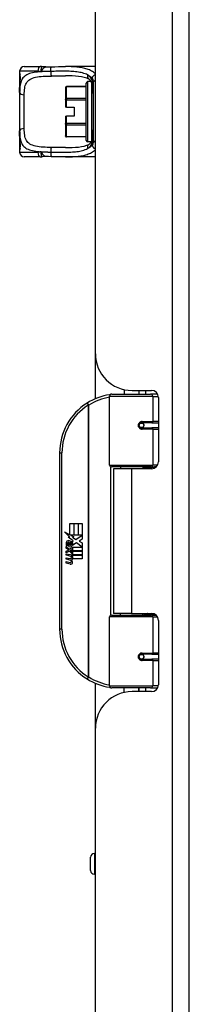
# Model space of a CAD drawing. Header units: inches. Extents: x 3.3 to 95.3, y 5.9 to 50.1.
# Tile 36 of 55: x 26.9 to 28.4, y 20.7 to 29.1. Entities that reach past the tile are written whole.
import ezdxf

# ---------------------------------------------------------------- set-up
doc = ezdxf.new("R2010")
doc.units = ezdxf.units.IN
doc.header["$MEASUREMENT"] = 0
doc.layers.add('Visible Edges(ANSI)', color=7, linetype='Continuous', lineweight=25)
doc.layers.add('Visible Tangent Edges(ANSI)', color=7, linetype='Continuous', lineweight=25)

msp = doc.modelspace()

# ---------------------------------------------------------------- linework, layer by layer
at = {"layer": 'Visible Edges(ANSI)'}
for p, q in [((28.3828, 20.5147), (28.3828, 36.0257)), ((27.5828, 26.2117), (27.5828, 30.3287)), ((26.9773, 28.6545), (27.1127, 28.6545)), ((27.5828, 28.6545), (27.3269, 28.6545)), ((26.9379, 28.6151), (26.9379, 28.5955)), ((26.9379, 28.5955), (26.9379, 28.4716)), ((27.5052, 28.4855), (27.3359, 28.4855)), ((27.5052, 28.0266), (27.5052, 28.5148)), ((27.547, 28.5266), (27.517, 28.5266)), ((27.5639, 28.5161), (27.5639, 28.0318)), ((26.9379, 28.4333), (26.9379, 28.4716)), ((26.9379, 28.4333), (26.9379, 28.108)), ((27.328, 28.4771), (27.328, 28.4776)), ((27.328, 28.4771), (27.328, 28.3754)), ((27.328, 28.372), (27.328, 28.3754)), ((27.328, 28.372), (27.328, 28.3081)), ((27.3359, 28.3081), (27.328, 28.3081)), ((27.328, 28.2333), (27.3359, 28.2333)), ((27.328, 28.2333), (27.328, 28.1693)), ((27.3359, 28.3081), (27.4028, 28.3081)), ((27.4028, 28.2333), (27.3359, 28.2333)), ((27.4028, 28.3081), (27.4028, 28.2333)), ((27.328, 28.1659), (27.328, 28.1693)), ((27.328, 28.1659), (27.328, 28.0642)), ((26.9379, 28.0697), (26.9379, 28.108)), ((26.9379, 28.0697), (26.9379, 27.9459)), ((27.328, 28.0637), (27.328, 28.0642)), ((27.5052, 28.0559), (27.3359, 28.0559)), ((27.547, 28.0148), (27.517, 28.0148)), ((26.9379, 27.9459), (26.9379, 27.9262)), ((27.1127, 27.8868), (26.9773, 27.8868)), ((27.5828, 27.8868), (27.3269, 27.8868)), ((27.5828, 25.8289), (27.5828, 26.2117)), ((27.8278, 25.9069), (27.8278, 25.8687)), ((27.8948, 25.8997), (28.0608, 25.8997)), ((27.9538, 25.8997), (27.9538, 25.8687)), ((27.9548, 25.8687), (27.9548, 25.8997)), ((27.7033, 25.2643), (27.7033, 25.849)), ((27.723, 25.8687), (28.0529, 25.8687)), ((28.1113, 25.8687), (28.0529, 25.8687)), ((28.1113, 25.8687), (28.1127, 25.8687)), ((28.1198, 25.8406), (28.1198, 25.2932)), ((27.9702, 25.6239), (27.9706, 25.622)), ((27.9755, 25.6226), (27.9705, 25.6226)), ((28.0624, 25.6246), (27.9755, 25.6246)), ((27.9755, 25.5813), (28.0624, 25.5813)), ((27.9778, 25.6225), (27.9778, 25.6244)), ((27.9785, 25.5835), (27.979, 25.5813)), ((28.0624, 25.6246), (28.1198, 25.6246)), ((28.1198, 25.5813), (28.0624, 25.5813)), ((27.2783, 25.3687), (27.2783, 23.8687)), ((28.0567, 25.2486), (27.7191, 25.2486)), ((27.8908, 25.2342), (27.7378, 25.2342)), ((27.7378, 25.2342), (27.7378, 24.0032)), ((27.7953, 25.2486), (27.7953, 25.2342)), ((28.0608, 25.2342), (27.8908, 25.2342)), ((27.9863, 25.2486), (27.9863, 25.2342)), ((28.0567, 25.2486), (28.0994, 25.2486)), ((27.3662, 24.7687), (27.3983, 24.7687)), ((27.3662, 24.6717), (27.3662, 24.7687)), ((27.3983, 24.7687), (27.3983, 24.67)), ((27.4028, 24.7687), (27.4349, 24.7687)), ((27.4028, 24.67), (27.4028, 24.7687)), ((27.4349, 24.7687), (27.4349, 24.67)), ((27.4391, 24.67), (27.4391, 24.7687)), ((27.4391, 24.7687), (27.4712, 24.7687)), ((27.4712, 24.7687), (27.4712, 24.6349)), ((27.3185, 24.6965), (27.3662, 24.6717)), ((27.3647, 24.6527), (27.3185, 24.6965)), ((27.3505, 24.6507), (27.3647, 24.6527)), ((27.3946, 24.6193), (27.3505, 24.6507)), ((27.3695, 24.67), (27.3989, 24.6547)), ((27.3983, 24.67), (27.3695, 24.67)), ((27.3989, 24.6547), (27.3889, 24.6527)), ((27.3889, 24.6527), (27.4169, 24.6331)), ((27.4349, 24.67), (27.4028, 24.67)), ((27.4169, 24.6331), (27.4706, 24.67)), ((27.4706, 24.67), (27.4391, 24.67)), ((27.4712, 24.6349), (27.4451, 24.6172)), ((27.3329, 24.5734), (27.3608, 24.5488)), ((27.3329, 24.5572), (27.3329, 24.5734)), ((27.3524, 24.5437), (27.3329, 24.5572)), ((27.3329, 24.5338), (27.3524, 24.5413)), ((27.3446, 24.5788), (27.3356, 24.5788)), ((27.3524, 24.5413), (27.3524, 24.5437)), ((27.3566, 24.5722), (27.3566, 24.6088)), ((27.3608, 24.5488), (27.3875, 24.5626)), ((27.3656, 24.6073), (27.3656, 24.5833)), ((27.3875, 24.5464), (27.3692, 24.5386)), ((27.3727, 24.5365), (27.3904, 24.544)), ((27.383, 24.6123), (27.3946, 24.6193)), ((27.3875, 24.5626), (27.3875, 24.5464)), ((27.3904, 24.5665), (27.47, 24.5665)), ((27.3904, 24.544), (27.3904, 24.5665)), ((27.421, 24.6031), (27.3911, 24.5824)), ((27.47, 24.5665), (27.421, 24.6031)), ((27.4451, 24.6172), (27.4712, 24.6034)), ((27.4712, 24.6034), (27.4712, 24.5365)), ((27.3329, 24.5176), (27.3329, 24.5338)), ((27.361, 24.5311), (27.3329, 24.5176)), ((27.3329, 24.5107), (27.3875, 24.501)), ((27.3329, 24.4975), (27.3329, 24.5107)), ((27.3554, 24.4935), (27.3329, 24.4975)), ((27.3329, 24.4768), (27.3674, 24.4707)), ((27.3329, 24.4636), (27.3329, 24.4768)), ((27.3554, 24.4596), (27.3329, 24.4636)), ((27.3875, 24.5068), (27.361, 24.5311)), ((27.3692, 24.5386), (27.3692, 24.5365)), ((27.3692, 24.5365), (27.3875, 24.5231)), ((27.4712, 24.5365), (27.3727, 24.5365)), ((27.3779, 24.4905), (27.3779, 24.4876)), ((27.3875, 24.4897), (27.3779, 24.4905)), ((27.38, 24.5323), (27.4712, 24.5323)), ((27.3904, 24.5247), (27.38, 24.5323)), ((27.3842, 24.4866), (27.3904, 24.4861)), ((27.3875, 24.5231), (27.3875, 24.5068)), ((27.3875, 24.501), (27.3875, 24.4897)), ((27.3904, 24.5026), (27.3904, 24.5247)), ((27.4712, 24.5026), (27.3904, 24.5026)), ((27.3904, 24.4984), (27.4712, 24.4984)), ((27.3904, 24.4861), (27.3904, 24.4984)), ((27.4712, 24.4687), (27.3917, 24.4687)), ((27.4712, 24.5323), (27.4712, 24.5026)), ((27.4712, 24.4984), (27.4712, 24.4687)), ((27.3329, 24.4432), (27.3674, 24.4371)), ((27.3329, 24.43), (27.3329, 24.4432)), ((27.3672, 24.4233), (27.3329, 24.43)), ((27.7033, 23.3883), (27.7033, 23.973)), ((27.7191, 23.9887), (28.0567, 23.9887)), ((27.8908, 24.0032), (27.7378, 24.0032)), ((27.7953, 23.9887), (27.7953, 24.0032)), ((27.8908, 24.0032), (28.0608, 24.0032)), ((27.9863, 23.9887), (27.9863, 24.0032)), ((28.0994, 23.9887), (28.0567, 23.9887)), ((28.1198, 23.9441), (28.1198, 23.3967)), ((28.0624, 23.6561), (27.9755, 23.6561)), ((27.9785, 23.6539), (27.979, 23.6561)), ((28.0624, 23.6561), (28.1198, 23.6561)), ((27.9702, 23.6134), (27.9706, 23.6153)), ((27.9705, 23.6147), (27.9755, 23.6147)), ((27.9755, 23.6128), (28.0624, 23.6128)), ((27.9778, 23.6149), (27.9778, 23.6129)), ((28.1198, 23.6128), (28.0624, 23.6128)), ((27.5828, 23.0257), (27.5828, 23.4085)), ((28.0529, 23.3687), (27.723, 23.3687)), ((27.8278, 23.3304), (27.8278, 23.3687)), ((27.9538, 23.3377), (27.9538, 23.3687)), ((27.9548, 23.3377), (27.9548, 23.3687)), ((28.0529, 23.3687), (28.1113, 23.3687)), ((28.1127, 23.3687), (28.1113, 23.3687)), ((28.0608, 23.3377), (27.8948, 23.3377)), ((27.5828, 20.5147), (27.5828, 23.0257)), ((27.5828, 21.9611), (27.5739, 21.9611)), ((27.5424, 21.8154), (27.5424, 21.9296)), ((27.5828, 21.7839), (27.5739, 21.7839))]:
    msp.add_line(p, q, dxfattribs=at)
at = {"layer": 'Visible Edges(ANSI)', "flags": 128}
for points in [[(27.1299, 28.6533), (27.1292, 28.6534), (27.1284, 28.6535), (27.1277, 28.6536), (27.127, 28.6536), (27.1263, 28.6537), (27.1256, 28.6538), (27.1248, 28.6539), (27.1241, 28.654), (27.1234, 28.654), (27.1227, 28.6541), (27.1219, 28.6542), (27.1212, 28.6542), (27.1205, 28.6543), (27.1198, 28.6543), (27.1191, 28.6543), (27.1184, 28.6544), (27.1177, 28.6544), (27.1169, 28.6544), (27.1162, 28.6545), (27.1155, 28.6545), (27.1148, 28.6545), (27.1141, 28.6545), (27.1134, 28.6545), (27.1127, 28.6545)], [(27.1602, 28.6517), (27.145, 28.6518), (27.1299, 28.6533)], [(27.1602, 28.6517), (27.184, 28.6526), (27.2083, 28.6531)], [(27.2083, 28.6531), (27.2385, 28.6535), (27.2684, 28.654), (27.2979, 28.6544), (27.3269, 28.6545)], [(26.9418, 28.5313), (26.9427, 28.5383), (26.9434, 28.5465), (26.9436, 28.5555), (26.9434, 28.5645), (26.9428, 28.5729), (26.942, 28.58), (26.941, 28.5852), (26.9406, 28.5869), (26.9405, 28.5875)], [(27.5275, 28.5485), (27.5087, 28.5561), (27.4876, 28.5623), (27.4646, 28.5672), (27.4398, 28.5707), (27.4134, 28.5732), (27.3858, 28.5748), (27.3569, 28.5755), (27.3269, 28.5758)], [(26.9379, 28.4716), (26.9381, 28.4872), (26.9388, 28.5023), (26.94, 28.5171), (26.9418, 28.5313)], [(27.5507, 28.5192), (27.5447, 28.5305), (27.5383, 28.5394), (27.5352, 28.5428), (27.5323, 28.5454), (27.5297, 28.5473), (27.5275, 28.5485)], [(27.5639, 28.4256), (27.5633, 28.4525), (27.5612, 28.4777), (27.5594, 28.4894), (27.5571, 28.5004), (27.5542, 28.5104), (27.5507, 28.5192)], [(26.9418, 28.01), (26.94, 28.0242), (26.9388, 28.039), (26.9381, 28.0541), (26.9379, 28.0697)], [(27.5639, 28.1157), (27.5633, 28.0888), (27.5612, 28.0636), (27.5594, 28.052), (27.5571, 28.041), (27.5542, 28.0309), (27.5507, 28.0221)], [(26.9405, 27.9538), (26.9406, 27.9544), (26.941, 27.9561), (26.942, 27.9613), (26.9428, 27.9685), (26.9434, 27.9769), (26.9436, 27.9859), (26.9434, 27.9949), (26.9427, 28.0031), (26.9418, 28.01)], [(27.3269, 27.9655), (27.3568, 27.9658), (27.3857, 27.9666), (27.4134, 27.9681), (27.4397, 27.9706), (27.4645, 27.9741), (27.4876, 27.979), (27.5086, 27.9852), (27.5275, 27.9928)], [(27.5507, 28.0221), (27.5447, 28.0108), (27.5383, 28.0019), (27.5352, 27.9985), (27.5323, 27.9959), (27.5297, 27.994), (27.5275, 27.9928)], [(27.1127, 27.8868), (27.1134, 27.8868), (27.1141, 27.8868), (27.1148, 27.8868), (27.1155, 27.8868), (27.1162, 27.8869), (27.1169, 27.8869), (27.1177, 27.8869), (27.1184, 27.8869), (27.1191, 27.887), (27.1198, 27.887), (27.1205, 27.8871), (27.1212, 27.8871), (27.1219, 27.8872), (27.1227, 27.8872), (27.1234, 27.8873), (27.1241, 27.8874), (27.1248, 27.8874), (27.1256, 27.8875), (27.1263, 27.8876), (27.127, 27.8877), (27.1277, 27.8878), (27.1284, 27.8879), (27.1292, 27.888), (27.1299, 27.8881)], [(27.1602, 27.8896), (27.145, 27.8896), (27.1299, 27.8881)], [(27.2083, 27.8883), (27.184, 27.8888), (27.1602, 27.8896)], [(27.3269, 27.8868), (27.2979, 27.8869), (27.2684, 27.8873), (27.2385, 27.8878), (27.2083, 27.8883)], [(27.7103, 25.864), (27.71, 25.864), (27.7098, 25.8639), (27.7095, 25.8639), (27.7093, 25.8639), (27.7091, 25.8638), (27.7088, 25.8638), (27.7086, 25.8638), (27.7083, 25.8637), (27.7081, 25.8637), (27.7078, 25.8637), (27.7076, 25.8636), (27.7073, 25.8636), (27.7071, 25.8636), (27.7068, 25.8635), (27.7066, 25.8635), (27.7063, 25.8634), (27.7061, 25.8634), (27.7058, 25.8634), (27.7056, 25.8633), (27.7053, 25.8633), (27.7051, 25.8633), (27.7048, 25.8632), (27.7046, 25.8632), (27.7043, 25.8632)], [(27.9755, 25.5813), (27.9729, 25.5814), (27.9702, 25.5819), (27.9677, 25.5827), (27.9652, 25.5839), (27.9628, 25.5854), (27.9606, 25.5872), (27.9587, 25.5893), (27.957, 25.5917), (27.9557, 25.5943), (27.9547, 25.597), (27.954, 25.5999), (27.9538, 25.6029), (27.954, 25.6058), (27.9546, 25.6087), (27.9556, 25.6115), (27.957, 25.6141), (27.9586, 25.6165), (27.9606, 25.6186), (27.9628, 25.6204), (27.9651, 25.6219), (27.9676, 25.6231), (27.9702, 25.6239), (27.9729, 25.6244), (27.9755, 25.6246)], [(28.0225, 25.2341), (28.0255, 25.2353), (28.0286, 25.2365), (28.0316, 25.2376), (28.0346, 25.2386), (28.0377, 25.2396), (28.0407, 25.2405), (28.0438, 25.2414), (28.0469, 25.2422), (28.05, 25.243), (28.053, 25.2437), (28.0561, 25.2444), (28.0592, 25.245), (28.0623, 25.2456), (28.0654, 25.2461), (28.0685, 25.2466), (28.0717, 25.247), (28.0748, 25.2474), (28.0779, 25.2477), (28.081, 25.248), (28.0841, 25.2482), (28.0872, 25.2484), (28.0903, 25.2485), (28.0934, 25.2486), (28.0965, 25.2486)], [(28.0965, 23.9887), (28.0934, 23.9888), (28.0903, 23.9888), (28.0872, 23.989), (28.0841, 23.9891), (28.081, 23.9893), (28.0779, 23.9896), (28.0748, 23.9899), (28.0717, 23.9903), (28.0685, 23.9907), (28.0654, 23.9912), (28.0623, 23.9917), (28.0592, 23.9923), (28.0561, 23.9929), (28.053, 23.9936), (28.05, 23.9943), (28.0469, 23.9951), (28.0438, 23.9959), (28.0407, 23.9968), (28.0377, 23.9977), (28.0346, 23.9987), (28.0316, 23.9997), (28.0286, 24.0008), (28.0255, 24.002), (28.0225, 24.0032)], [(27.9755, 23.6128), (27.9729, 23.6129), (27.9702, 23.6134), (27.9676, 23.6142), (27.9651, 23.6154), (27.9628, 23.6169), (27.9606, 23.6187), (27.9586, 23.6208), (27.957, 23.6232), (27.9556, 23.6258), (27.9546, 23.6286), (27.954, 23.6315), (27.9538, 23.6344), (27.954, 23.6374), (27.9547, 23.6403), (27.9557, 23.6431), (27.957, 23.6457), (27.9587, 23.648), (27.9606, 23.6501), (27.9628, 23.6519), (27.9652, 23.6534), (27.9677, 23.6546), (27.9702, 23.6554), (27.9729, 23.6559), (27.9755, 23.6561)], [(27.7043, 23.3742), (27.7046, 23.3741), (27.7048, 23.3741), (27.7051, 23.374), (27.7053, 23.374), (27.7056, 23.374), (27.7058, 23.3739), (27.7061, 23.3739), (27.7063, 23.3739), (27.7066, 23.3738), (27.7068, 23.3738), (27.7071, 23.3738), (27.7073, 23.3737), (27.7076, 23.3737), (27.7078, 23.3737), (27.7081, 23.3736), (27.7083, 23.3736), (27.7086, 23.3735), (27.7088, 23.3735), (27.7091, 23.3735), (27.7093, 23.3734), (27.7095, 23.3734), (27.7098, 23.3734), (27.71, 23.3733), (27.7103, 23.3733)]]:
    msp.add_lwpolyline(points, dxfattribs=at)
at = {"layer": 'Visible Edges(ANSI)'}
for centre in [(27.9755, 25.6029), (27.9755, 23.6344)]:
    msp.add_circle(centre, 0.0197, dxfattribs=at)
for centre, radius, start, end in [((26.9773, 28.6151), 0.0394, 90, 180), ((26.9576, 28.5955), 0.0197, 180, 213.12003), ((27.3359, 28.4776), 0.00787, 90, 180), ((27.517, 28.5148), 0.0118, 90, 180), ((27.3359, 28.0637), 0.00787, 180, 270), ((27.517, 28.0266), 0.0118, 180, 270), ((26.9576, 27.9459), 0.0197, 146.88001, 180), ((26.9773, 27.9262), 0.0394, 180, 270), ((27.8948, 26.2117), 0.312, 180, 270), ((28.0608, 25.8406), 0.0591, 0, 90), ((27.7783, 25.3687), 0.5, 98.5081, 122.23771), ((27.723, 25.849), 0.0197, 90, 180), ((27.7783, 25.3687), 0.5, 122.23771, 180), ((27.9755, 25.6029), 0.0217, 279.14701, 90), ((27.7191, 25.2643), 0.0157, 180, 270), ((28.0608, 25.2932), 0.0591, 270, 0), ((27.3936, 24.5968), 0.0607, 171.56052, 197.33425), ((27.353, 24.6029), 0.0197, 86.56465, 171.56052), ((27.373, 24.5905), 0.0307, 154.67838, 202.56091), ((27.3539, 24.5996), 0.0096, 73.52609, 154.67838), ((27.3518, 24.5828), 0.0398, 44.16843, 86.56465), ((27.368, 24.5979), 0.0282, 246.15553, 293.84447), ((27.3636, 24.5906), 0.0168, 19.37968, 82.99755), ((27.3702, 24.5916), 0.00955, 241.45471, 321.16516), ((27.3691, 24.5925), 0.0109, 321.16516, 19.37968), ((27.3733, 24.5861), 0.0152, 293.84447, 355.08017), ((27.359, 24.5897), 0.0299, 350.40854, 44.16843), ((27.359, 24.5897), 0.033, 347.07905, 43.17854), ((27.3474, 24.4477), 0.0465, 57.59924, 80), ((27.348, 24.4137), 0.0465, 58.55841, 80.82565), ((27.3696, 24.4828), 0.0123, 260, 293.55712), ((27.3655, 24.4763), 0.0126, 6.03001, 57.59924), ((27.3721, 24.477), 0.006, 293.55712, 6.03001), ((27.3734, 24.4851), 0.0288, 273.6169, 286.9928), ((27.365, 24.4674), 0.024, 359.47765, 57.41137), ((27.3789, 24.4672), 0.0101, 286.9928, 359.47765), ((27.3677, 24.4692), 0.024, 358.79525, 46.5849), ((27.3727, 24.4516), 0.0288, 259, 288.47479), ((27.3696, 24.4492), 0.0123, 259.9922, 293.54875), ((27.3655, 24.4427), 0.0126, 6.10268, 57.60833), ((27.3721, 24.4434), 0.006, 293.54875, 6.10268), ((27.3644, 24.4343), 0.0246, 359.6788, 63.95078), ((27.3785, 24.4342), 0.0105, 288.47479, 359.6788), ((27.7191, 23.973), 0.0157, 90, 180), ((28.0608, 23.9441), 0.0591, 0, 90), ((27.7783, 23.8687), 0.5, 180, 237.76229), ((27.9755, 23.6344), 0.0217, 270, 80.85299), ((27.7783, 23.8687), 0.5, 237.76229, 261.4919), ((27.723, 23.3883), 0.0197, 180, 270), ((28.0608, 23.3967), 0.0591, 270, 0), ((27.8948, 23.0257), 0.312, 90, 180), ((27.5739, 21.9296), 0.0315, 90, 180), ((27.5739, 21.8154), 0.0315, 180, 270)]:
    msp.add_arc(centre, radius, start, end, dxfattribs=at)
at = {"layer": 'Visible Tangent Edges(ANSI)'}
for p, q in [((28.2368, 36.0257), (28.2368, 20.5147)), ((27.0927, 28.6151), (26.9379, 28.6151)), ((26.9379, 28.5955), (26.9385, 28.5955)), ((27.3359, 28.4855), (27.3359, 28.4839)), ((27.3359, 28.4839), (27.5052, 28.4839)), ((27.3359, 28.3823), (27.3359, 28.4839)), ((27.517, 28.5266), (27.517, 28.0148)), ((27.5442, 28.5313), (27.5442, 28.5266)), ((27.5524, 28.0261), (27.5524, 28.5152)), ((27.5555, 28.5573), (27.5555, 28.5356)), ((26.9773, 28.1266), (26.9773, 28.4147)), ((27.3359, 28.372), (27.328, 28.372)), ((27.3359, 28.3823), (27.3359, 28.372)), ((27.5052, 28.3823), (27.3359, 28.3823)), ((27.3359, 28.372), (27.5052, 28.372)), ((27.3359, 28.3081), (27.3359, 28.372)), ((27.3359, 28.1693), (27.3359, 28.2333)), ((27.328, 28.1693), (27.3359, 28.1693)), ((27.3359, 28.1693), (27.3359, 28.159)), ((27.5052, 28.1693), (27.3359, 28.1693)), ((27.3359, 28.159), (27.5052, 28.159)), ((27.3359, 28.0574), (27.3359, 28.159)), ((27.3359, 28.0574), (27.3359, 28.0559)), ((27.5052, 28.0574), (27.3359, 28.0574)), ((27.5442, 28.0148), (27.5442, 28.01)), ((27.5555, 28.0057), (27.5555, 27.984)), ((26.9385, 27.9459), (26.9379, 27.9459)), ((26.9379, 27.9262), (27.0927, 27.9262)), ((28.0087, 25.8997), (28.0087, 25.8687)), ((28.0719, 25.849), (27.7033, 25.849)), ((28.0719, 25.849), (28.1192, 25.849)), ((28.0719, 25.849), (28.0719, 25.6344)), ((27.5116, 25.7916), (27.5221, 25.7749)), ((27.5221, 25.7749), (27.5221, 23.4624)), ((27.5221, 25.7749), (27.5258, 25.7749)), ((27.5258, 23.4624), (27.5258, 25.7749)), ((27.9802, 25.6344), (28.0719, 25.6344)), ((28.1198, 25.6344), (28.0719, 25.6344)), ((28.0719, 25.5714), (27.9802, 25.5714)), ((28.0719, 25.5714), (28.0719, 25.2643)), ((28.0719, 25.5714), (28.1198, 25.5714)), ((27.2783, 25.3687), (27.298, 25.3687)), ((27.298, 23.8687), (27.298, 25.3687)), ((27.7033, 25.2643), (28.0719, 25.2643)), ((27.711, 25.2508), (27.711, 23.9865)), ((27.8908, 25.2342), (27.8908, 24.0032)), ((28.1123, 25.2643), (28.0719, 25.2643)), ((28.0719, 23.973), (27.7033, 23.973)), ((28.0719, 23.973), (28.1123, 23.973)), ((28.0719, 23.973), (28.0719, 23.6659)), ((27.298, 23.8687), (27.2783, 23.8687)), ((27.9802, 23.6659), (28.0719, 23.6659)), ((28.1198, 23.6659), (28.0719, 23.6659)), ((28.0719, 23.6029), (27.9802, 23.6029)), ((28.0719, 23.6029), (28.0719, 23.3883)), ((28.0719, 23.6029), (28.1198, 23.6029)), ((27.5221, 23.4624), (27.5116, 23.4457)), ((27.5258, 23.4624), (27.5221, 23.4624)), ((27.7033, 23.3883), (28.0719, 23.3883)), ((28.0087, 23.3687), (28.0087, 23.3377)), ((28.1192, 23.3883), (28.0719, 23.3883)), ((27.5739, 21.9611), (27.5739, 21.7839))]:
    msp.add_line(p, q, dxfattribs=at)
at = {"layer": 'Visible Tangent Edges(ANSI)', "flags": 128}
for points in [[(27.1299, 28.6533), (27.1291, 28.6533), (27.1283, 28.6531), (27.1274, 28.6528), (27.1266, 28.6522), (27.1258, 28.6515), (27.1251, 28.6507), (27.1243, 28.6496), (27.1236, 28.6484), (27.1229, 28.6469), (27.1222, 28.6454), (27.1216, 28.6437), (27.1211, 28.6418), (27.1206, 28.6398), (27.1202, 28.6377), (27.1198, 28.6354), (27.1196, 28.633), (27.1194, 28.6306), (27.1193, 28.628), (27.1193, 28.6254), (27.1194, 28.6227), (27.1197, 28.6199), (27.1201, 28.617), (27.1207, 28.614), (27.1215, 28.611)], [(27.1215, 28.611), (27.1229, 28.6136), (27.1243, 28.6162), (27.1257, 28.6188), (27.1271, 28.6213), (27.1285, 28.6238), (27.13, 28.6263), (27.1315, 28.6287), (27.133, 28.631), (27.1345, 28.6332), (27.1361, 28.6354), (27.1376, 28.6374), (27.1393, 28.6393), (27.1409, 28.6412), (27.1426, 28.6429), (27.1443, 28.6444), (27.146, 28.6458), (27.1477, 28.6471), (27.1495, 28.6483), (27.1512, 28.6492), (27.153, 28.6501), (27.1548, 28.6507), (27.1566, 28.6512), (27.1584, 28.6515), (27.1602, 28.6517)], [(27.2026, 28.6137), (27.2026, 28.616), (27.2026, 28.6183), (27.2026, 28.6207), (27.2026, 28.6231), (27.2027, 28.6255), (27.2028, 28.628), (27.2029, 28.6303), (27.2031, 28.6327), (27.2033, 28.635), (27.2035, 28.6372), (27.2037, 28.6393), (27.204, 28.6413), (27.2043, 28.6431), (27.2046, 28.6449), (27.2049, 28.6464), (27.2053, 28.6479), (27.2056, 28.6491), (27.206, 28.6502), (27.2064, 28.6511), (27.2068, 28.6518), (27.2071, 28.6524), (27.2075, 28.6527), (27.2079, 28.653), (27.2083, 28.6531)], [(27.5828, 28.5934), (27.575, 28.6), (27.5669, 28.6061), (27.5585, 28.6118), (27.5497, 28.617), (27.5407, 28.6218), (27.5314, 28.6262), (27.5218, 28.6301), (27.5119, 28.6337), (27.5018, 28.6369), (27.4915, 28.6397), (27.4809, 28.6423), (27.4701, 28.6445), (27.4591, 28.6465), (27.4479, 28.6481), (27.4365, 28.6496), (27.4249, 28.6508), (27.4132, 28.6518), (27.4013, 28.6526), (27.3892, 28.6533), (27.377, 28.6537), (27.3647, 28.6541), (27.3522, 28.6543), (27.3396, 28.6545), (27.3269, 28.6545)], [(27.1215, 28.611), (27.1053, 28.6098), (27.0897, 28.6084), (27.0747, 28.6066), (27.0602, 28.6043), (27.0465, 28.6016), (27.0334, 28.5984), (27.0212, 28.5946), (27.0098, 28.5901), (26.9994, 28.5851), (26.9898, 28.5793), (26.981, 28.5729), (26.9732, 28.5659), (26.9662, 28.5582), (26.9602, 28.5498), (26.9551, 28.5406), (26.9508, 28.5309), (26.9472, 28.5205), (26.9444, 28.5095), (26.9421, 28.498), (26.9404, 28.4859), (26.9392, 28.4734), (26.9385, 28.4604), (26.9381, 28.447), (26.9379, 28.4333)], [(26.9418, 28.5282), (26.9423, 28.5311), (26.9427, 28.5342), (26.9431, 28.5375), (26.9434, 28.541), (26.9437, 28.5447), (26.9439, 28.5484), (26.944, 28.5523), (26.944, 28.5561), (26.944, 28.56), (26.9439, 28.5638), (26.9436, 28.5676), (26.9434, 28.5712), (26.9431, 28.5747), (26.9427, 28.578), (26.9423, 28.5811), (26.9418, 28.584), (26.9414, 28.5866), (26.9409, 28.5888), (26.9404, 28.5908), (26.94, 28.5924), (26.9396, 28.5937), (26.9392, 28.5947), (26.9388, 28.5953), (26.9385, 28.5955)], [(26.9773, 28.4147), (26.9775, 28.4292), (26.978, 28.4433), (26.979, 28.4568), (26.9806, 28.4697), (26.9829, 28.482), (26.986, 28.4936), (26.9899, 28.5045), (26.9948, 28.5145), (27.0008, 28.5237), (27.0079, 28.5319), (27.0162, 28.5394), (27.0256, 28.546), (27.0361, 28.5517), (27.0477, 28.5567), (27.0603, 28.5608), (27.074, 28.5642), (27.0886, 28.5669), (27.1041, 28.5691), (27.1202, 28.5709), (27.137, 28.5721), (27.1544, 28.5731), (27.1722, 28.5737), (27.1904, 28.5742), (27.2089, 28.5745)], [(27.0927, 28.6151), (27.0938, 28.6151), (27.095, 28.6151), (27.0962, 28.6151), (27.0974, 28.615), (27.0986, 28.615), (27.0998, 28.6149), (27.101, 28.6148), (27.1022, 28.6147), (27.1034, 28.6146), (27.1046, 28.6144), (27.1058, 28.6143), (27.107, 28.6141), (27.1082, 28.614), (27.1094, 28.6138), (27.1106, 28.6136), (27.1118, 28.6133), (27.113, 28.6131), (27.1143, 28.6128), (27.1155, 28.6126), (27.1167, 28.6123), (27.1179, 28.612), (27.1191, 28.6117), (27.1203, 28.6113), (27.1215, 28.611)], [(27.2026, 28.6137), (27.1991, 28.6136), (27.1956, 28.6136), (27.1921, 28.6135), (27.1887, 28.6135), (27.1852, 28.6134), (27.1817, 28.6133), (27.1783, 28.6133), (27.1749, 28.6132), (27.1714, 28.6131), (27.168, 28.613), (27.1646, 28.6129), (27.1612, 28.6128), (27.1578, 28.6127), (27.1544, 28.6126), (27.1511, 28.6125), (27.1477, 28.6123), (27.1444, 28.6122), (27.1411, 28.6121), (27.1378, 28.6119), (27.1345, 28.6117), (27.1312, 28.6116), (27.1279, 28.6114), (27.1247, 28.6112), (27.1215, 28.611)], [(27.516, 28.5842), (27.5059, 28.5889), (27.4953, 28.5931), (27.4845, 28.5969), (27.4732, 28.6002), (27.4617, 28.6031), (27.4498, 28.6056), (27.4377, 28.6077), (27.4253, 28.6095), (27.4127, 28.611), (27.3999, 28.6122), (27.3868, 28.6132), (27.3736, 28.6139), (27.3602, 28.6145), (27.3466, 28.6148), (27.3328, 28.615), (27.3188, 28.6151), (27.3047, 28.6151), (27.2904, 28.615), (27.276, 28.6149), (27.2614, 28.6147), (27.2468, 28.6144), (27.2321, 28.6142), (27.2174, 28.6139), (27.2026, 28.6137)], [(27.2089, 28.5745), (27.2139, 28.5746), (27.2189, 28.5746), (27.2239, 28.5747), (27.2289, 28.5748), (27.2338, 28.5748), (27.2388, 28.5749), (27.2438, 28.575), (27.2488, 28.575), (27.2537, 28.5751), (27.2587, 28.5752), (27.2636, 28.5753), (27.2686, 28.5753), (27.2735, 28.5754), (27.2784, 28.5754), (27.2833, 28.5755), (27.2882, 28.5756), (27.2931, 28.5756), (27.2979, 28.5756), (27.3028, 28.5757), (27.3076, 28.5757), (27.3125, 28.5757), (27.3173, 28.5758), (27.3221, 28.5758), (27.3269, 28.5758)], [(27.516, 28.5842), (27.5178, 28.5832), (27.5196, 28.5823), (27.5214, 28.5814), (27.5231, 28.5804), (27.5249, 28.5794), (27.5266, 28.5784), (27.5283, 28.5774), (27.53, 28.5764), (27.5317, 28.5753), (27.5334, 28.5743), (27.5351, 28.5732), (27.5367, 28.5721), (27.5384, 28.5709), (27.54, 28.5698), (27.5416, 28.5686), (27.5432, 28.5674), (27.5448, 28.5662), (27.5464, 28.565), (27.5479, 28.5638), (27.5495, 28.5625), (27.551, 28.5612), (27.5525, 28.5599), (27.554, 28.5586), (27.5555, 28.5573)], [(27.5555, 28.5356), (27.5543, 28.5383), (27.5531, 28.541), (27.5518, 28.5436), (27.5505, 28.5462), (27.5492, 28.5487), (27.5478, 28.5512), (27.5463, 28.5536), (27.5449, 28.556), (27.5434, 28.5583), (27.5418, 28.5605), (27.5402, 28.5627), (27.5386, 28.5648), (27.5369, 28.5669), (27.5352, 28.5689), (27.5335, 28.5708), (27.5317, 28.5726), (27.5299, 28.5743), (27.528, 28.576), (27.5261, 28.5776), (27.5242, 28.5791), (27.5222, 28.5805), (27.5202, 28.5818), (27.5181, 28.5831), (27.516, 28.5842)], [(27.5555, 28.5573), (27.556, 28.5588), (27.5566, 28.5603), (27.5573, 28.5619), (27.558, 28.5634), (27.5588, 28.565), (27.5596, 28.5665), (27.5605, 28.5681), (27.5615, 28.5696), (27.5626, 28.5711), (27.5636, 28.5726), (27.5648, 28.5741), (27.566, 28.5755), (27.5672, 28.5769), (27.5685, 28.5782), (27.5699, 28.5795), (27.5712, 28.5808), (27.5726, 28.582), (27.574, 28.5831), (27.5755, 28.5842), (27.5769, 28.5852), (27.5784, 28.5861), (27.5799, 28.587), (27.5813, 28.5878), (27.5828, 28.5885)], [(26.9379, 28.4716), (26.9379, 28.4742), (26.938, 28.4767), (26.938, 28.4792), (26.938, 28.4817), (26.9381, 28.4842), (26.9381, 28.4867), (26.9382, 28.4891), (26.9383, 28.4916), (26.9384, 28.494), (26.9385, 28.4964), (26.9386, 28.4988), (26.9388, 28.5011), (26.9389, 28.5035), (26.9391, 28.5058), (26.9393, 28.5082), (26.9395, 28.5105), (26.9397, 28.5128), (26.94, 28.515), (26.9402, 28.5173), (26.9405, 28.5195), (26.9408, 28.5217), (26.9411, 28.5239), (26.9415, 28.5261), (26.9418, 28.5282)], [(27.5555, 28.5573), (27.5563, 28.556), (27.557, 28.5546), (27.5576, 28.5532), (27.5583, 28.5518), (27.5589, 28.5504), (27.5594, 28.5489), (27.5599, 28.5474), (27.5604, 28.5458), (27.5609, 28.5442), (27.5613, 28.5426), (27.5617, 28.5409), (27.562, 28.5393), (27.5624, 28.5376), (27.5627, 28.5358), (27.5629, 28.534), (27.5631, 28.5322), (27.5633, 28.5304), (27.5635, 28.5286), (27.5636, 28.5266), (27.5638, 28.5247), (27.5638, 28.5226), (27.5639, 28.5205), (27.5639, 28.5183), (27.5639, 28.5161)], [(27.5639, 28.4256), (27.5639, 28.4305), (27.5639, 28.4353), (27.5638, 28.4401), (27.5638, 28.4449), (27.5637, 28.4497), (27.5636, 28.4545), (27.5635, 28.4592), (27.5633, 28.464), (27.5631, 28.4687), (27.5629, 28.4734), (27.5627, 28.478), (27.5624, 28.4827), (27.5621, 28.4873), (27.5617, 28.4918), (27.5614, 28.4964), (27.5609, 28.5009), (27.5604, 28.5054), (27.5599, 28.5099), (27.5593, 28.5143), (27.5587, 28.5187), (27.558, 28.523), (27.5572, 28.5273), (27.5564, 28.5315), (27.5555, 28.5356)], [(27.5639, 28.5161), (27.5639, 28.5171), (27.564, 28.518), (27.5642, 28.519), (27.5644, 28.5199), (27.5647, 28.5209), (27.565, 28.5219), (27.5654, 28.5229), (27.5659, 28.524), (27.5665, 28.525), (27.5671, 28.526), (27.5678, 28.527), (27.5686, 28.5281), (27.5694, 28.5291), (27.5703, 28.5301), (27.5713, 28.5311), (27.5724, 28.5321), (27.5735, 28.533), (27.5747, 28.534), (27.5759, 28.5349), (27.5772, 28.5358), (27.5785, 28.5366), (27.5799, 28.5375), (27.5813, 28.5383), (27.5828, 28.539)], [(26.9379, 28.108), (26.9381, 28.0943), (26.9385, 28.081), (26.9393, 28.068), (26.9405, 28.0555), (26.9422, 28.0434), (26.9444, 28.0319), (26.9473, 28.0209), (26.9508, 28.0105), (26.9551, 28.0007), (26.9602, 27.9915), (26.9662, 27.9831), (26.9731, 27.9754), (26.9809, 27.9683), (26.9897, 27.962), (26.9993, 27.9563), (27.0098, 27.9512), (27.0212, 27.9468), (27.0334, 27.943), (27.0464, 27.9397), (27.0602, 27.937), (27.0746, 27.9348), (27.0897, 27.9329), (27.1053, 27.9315), (27.1215, 27.9303)], [(26.9418, 28.0131), (26.9415, 28.0152), (26.9411, 28.0174), (26.9408, 28.0196), (26.9405, 28.0218), (26.9402, 28.024), (26.94, 28.0263), (26.9397, 28.0285), (26.9395, 28.0308), (26.9393, 28.0331), (26.9391, 28.0355), (26.9389, 28.0378), (26.9388, 28.0402), (26.9386, 28.0425), (26.9385, 28.0449), (26.9384, 28.0473), (26.9383, 28.0498), (26.9382, 28.0522), (26.9381, 28.0547), (26.9381, 28.0571), (26.938, 28.0596), (26.938, 28.0621), (26.938, 28.0646), (26.9379, 28.0671), (26.9379, 28.0697)], [(27.2089, 27.9668), (27.1904, 27.9671), (27.1721, 27.9676), (27.1541, 27.9683), (27.1367, 27.9693), (27.1199, 27.9706), (27.1038, 27.9723), (27.0884, 27.9744), (27.0738, 27.9772), (27.0601, 27.9806), (27.0475, 27.9848), (27.0359, 27.9897), (27.0255, 27.9954), (27.0161, 28.002), (27.0078, 28.0094), (27.0007, 28.0177), (26.9948, 28.0269), (26.9899, 28.0369), (26.986, 28.0478), (26.9829, 28.0594), (26.9807, 28.0717), (26.979, 28.0846), (26.978, 28.0981), (26.9775, 28.1121), (26.9773, 28.1266)], [(27.5555, 28.0057), (27.5564, 28.0098), (27.5572, 28.014), (27.558, 28.0183), (27.5587, 28.0226), (27.5593, 28.027), (27.5599, 28.0315), (27.5604, 28.0359), (27.5609, 28.0404), (27.5614, 28.045), (27.5617, 28.0495), (27.5621, 28.0541), (27.5624, 28.0587), (27.5627, 28.0633), (27.5629, 28.068), (27.5631, 28.0727), (27.5633, 28.0774), (27.5635, 28.0821), (27.5636, 28.0869), (27.5637, 28.0916), (27.5638, 28.0964), (27.5638, 28.1012), (27.5639, 28.106), (27.5639, 28.1109), (27.5639, 28.1157)], [(26.9385, 27.9459), (26.9388, 27.946), (26.9392, 27.9466), (26.9395, 27.9476), (26.94, 27.9489), (26.9404, 27.9505), (26.9409, 27.9525), (26.9414, 27.9548), (26.9418, 27.9574), (26.9423, 27.9602), (26.9427, 27.9633), (26.9431, 27.9667), (26.9434, 27.9702), (26.9437, 27.9738), (26.9439, 27.9776), (26.944, 27.9814), (26.944, 27.9853), (26.944, 27.9891), (26.9438, 27.9929), (26.9436, 27.9967), (26.9434, 28.0003), (26.9431, 28.0038), (26.9427, 28.0071), (26.9423, 28.0102), (26.9418, 28.0131)], [(27.516, 27.9572), (27.5181, 27.9583), (27.5202, 27.9595), (27.5222, 27.9608), (27.5242, 27.9622), (27.5261, 27.9637), (27.528, 27.9653), (27.5299, 27.967), (27.5317, 27.9687), (27.5335, 27.9706), (27.5353, 27.9725), (27.537, 27.9745), (27.5386, 27.9765), (27.5403, 27.9786), (27.5418, 27.9808), (27.5434, 27.9831), (27.5449, 27.9854), (27.5464, 27.9877), (27.5478, 27.9901), (27.5492, 27.9926), (27.5505, 27.9951), (27.5518, 27.9977), (27.5531, 28.0003), (27.5543, 28.003), (27.5555, 28.0057)], [(27.5555, 27.984), (27.554, 27.9827), (27.5525, 27.9814), (27.551, 27.9801), (27.5494, 27.9788), (27.5479, 27.9775), (27.5464, 27.9763), (27.5448, 27.9751), (27.5432, 27.9739), (27.5416, 27.9727), (27.54, 27.9715), (27.5384, 27.9704), (27.5367, 27.9692), (27.5351, 27.9681), (27.5334, 27.967), (27.5317, 27.966), (27.53, 27.9649), (27.5283, 27.9639), (27.5266, 27.9629), (27.5249, 27.9619), (27.5231, 27.9609), (27.5214, 27.9599), (27.5196, 27.959), (27.5178, 27.9581), (27.516, 27.9572)], [(27.5639, 28.0318), (27.5639, 28.0292), (27.5639, 28.0266), (27.5639, 28.0241), (27.5638, 28.0217), (27.5637, 28.0192), (27.5636, 28.0168), (27.5635, 28.0145), (27.5633, 28.0123), (27.5632, 28.0101), (27.5629, 28.0079), (27.5627, 28.0059), (27.5624, 28.0039), (27.562, 28.002), (27.5616, 28.0002), (27.5612, 27.9984), (27.5607, 27.9966), (27.5602, 27.9949), (27.5597, 27.9932), (27.5591, 27.9916), (27.5585, 27.99), (27.5578, 27.9884), (27.5571, 27.9869), (27.5563, 27.9855), (27.5555, 27.984)], [(27.5555, 27.984), (27.556, 27.9825), (27.5566, 27.981), (27.5573, 27.9794), (27.558, 27.9779), (27.5588, 27.9763), (27.5596, 27.9748), (27.5605, 27.9732), (27.5615, 27.9717), (27.5626, 27.9702), (27.5636, 27.9687), (27.5648, 27.9672), (27.566, 27.9658), (27.5672, 27.9644), (27.5685, 27.9631), (27.5699, 27.9618), (27.5712, 27.9605), (27.5726, 27.9593), (27.574, 27.9582), (27.5755, 27.9571), (27.5769, 27.9561), (27.5784, 27.9552), (27.5799, 27.9543), (27.5813, 27.9535), (27.5828, 27.9528)], [(27.5639, 28.0318), (27.5639, 28.031), (27.564, 28.0302), (27.5642, 28.0294), (27.5644, 28.0285), (27.5647, 28.0276), (27.565, 28.0267), (27.5654, 28.0258), (27.5659, 28.0249), (27.5664, 28.024), (27.5671, 28.023), (27.5678, 28.022), (27.5685, 28.0211), (27.5694, 28.0201), (27.5703, 28.0191), (27.5713, 28.0181), (27.5723, 28.0171), (27.5734, 28.0161), (27.5746, 28.0151), (27.5758, 28.0142), (27.5771, 28.0132), (27.5785, 28.0123), (27.5799, 28.0114), (27.5813, 28.0105), (27.5828, 28.0096)], [(27.1215, 27.9303), (27.1203, 27.93), (27.1191, 27.9296), (27.1179, 27.9293), (27.1167, 27.929), (27.1155, 27.9287), (27.1143, 27.9285), (27.113, 27.9282), (27.1118, 27.928), (27.1106, 27.9278), (27.1094, 27.9275), (27.1082, 27.9274), (27.107, 27.9272), (27.1058, 27.927), (27.1046, 27.9269), (27.1034, 27.9267), (27.1022, 27.9266), (27.101, 27.9265), (27.0998, 27.9264), (27.0986, 27.9263), (27.0974, 27.9263), (27.0962, 27.9262), (27.095, 27.9262), (27.0938, 27.9262), (27.0927, 27.9262)], [(27.1215, 27.9303), (27.1207, 27.9273), (27.1201, 27.9243), (27.1197, 27.9215), (27.1194, 27.9187), (27.1193, 27.9159), (27.1193, 27.9133), (27.1194, 27.9107), (27.1196, 27.9083), (27.1198, 27.9059), (27.1202, 27.9036), (27.1206, 27.9015), (27.1211, 27.8995), (27.1216, 27.8976), (27.1222, 27.8959), (27.1229, 27.8944), (27.1236, 27.893), (27.1243, 27.8917), (27.1251, 27.8907), (27.1258, 27.8898), (27.1266, 27.8891), (27.1274, 27.8885), (27.1283, 27.8882), (27.1291, 27.888), (27.1299, 27.8881)], [(27.1602, 27.8896), (27.1584, 27.8898), (27.1566, 27.8901), (27.1548, 27.8906), (27.153, 27.8913), (27.1512, 27.8921), (27.1495, 27.893), (27.1477, 27.8942), (27.146, 27.8955), (27.1443, 27.8969), (27.1426, 27.8985), (27.1409, 27.9002), (27.1393, 27.902), (27.1376, 27.9039), (27.1361, 27.9059), (27.1345, 27.9081), (27.133, 27.9103), (27.1315, 27.9126), (27.13, 27.915), (27.1285, 27.9175), (27.1271, 27.92), (27.1257, 27.9225), (27.1243, 27.9251), (27.1229, 27.9277), (27.1215, 27.9303)], [(27.1215, 27.9303), (27.1247, 27.9301), (27.1279, 27.9299), (27.1312, 27.9297), (27.1345, 27.9296), (27.1378, 27.9294), (27.1411, 27.9293), (27.1444, 27.9291), (27.1478, 27.929), (27.1511, 27.9288), (27.1545, 27.9287), (27.1579, 27.9286), (27.1612, 27.9285), (27.1647, 27.9284), (27.1681, 27.9283), (27.1715, 27.9282), (27.1749, 27.9281), (27.1784, 27.928), (27.1818, 27.928), (27.1853, 27.9279), (27.1887, 27.9278), (27.1922, 27.9278), (27.1956, 27.9277), (27.1991, 27.9277), (27.2026, 27.9276)], [(27.2026, 27.9276), (27.2174, 27.9274), (27.2322, 27.9271), (27.2468, 27.9269), (27.2614, 27.9266), (27.2759, 27.9264), (27.2903, 27.9263), (27.3045, 27.9262), (27.3186, 27.9262), (27.3326, 27.9263), (27.3464, 27.9265), (27.36, 27.9269), (27.3734, 27.9274), (27.3867, 27.9281), (27.3998, 27.9291), (27.4126, 27.9303), (27.4252, 27.9318), (27.4376, 27.9336), (27.4497, 27.9357), (27.4616, 27.9382), (27.4731, 27.9411), (27.4844, 27.9444), (27.4953, 27.9482), (27.5058, 27.9524), (27.516, 27.9572)], [(27.2026, 27.9276), (27.2026, 27.9253), (27.2026, 27.923), (27.2026, 27.9206), (27.2026, 27.9182), (27.2027, 27.9158), (27.2028, 27.9134), (27.2029, 27.911), (27.2031, 27.9086), (27.2033, 27.9064), (27.2035, 27.9041), (27.2037, 27.902), (27.204, 27.9), (27.2043, 27.8982), (27.2046, 27.8964), (27.2049, 27.8949), (27.2053, 27.8935), (27.2056, 27.8922), (27.206, 27.8911), (27.2064, 27.8902), (27.2068, 27.8895), (27.2071, 27.889), (27.2075, 27.8886), (27.2079, 27.8883), (27.2083, 27.8883)], [(27.3269, 27.9655), (27.3221, 27.9655), (27.3173, 27.9655), (27.3125, 27.9656), (27.3077, 27.9656), (27.3028, 27.9656), (27.298, 27.9657), (27.2931, 27.9657), (27.2883, 27.9657), (27.2834, 27.9658), (27.2785, 27.9659), (27.2736, 27.9659), (27.2686, 27.966), (27.2637, 27.966), (27.2588, 27.9661), (27.2538, 27.9662), (27.2489, 27.9663), (27.2439, 27.9663), (27.2389, 27.9664), (27.2339, 27.9665), (27.2289, 27.9665), (27.2239, 27.9666), (27.2189, 27.9667), (27.2139, 27.9668), (27.2089, 27.9668)], [(27.3269, 27.8868), (27.3396, 27.8868), (27.3522, 27.887), (27.3647, 27.8872), (27.377, 27.8876), (27.3892, 27.8881), (27.4013, 27.8887), (27.4132, 27.8895), (27.4249, 27.8905), (27.4365, 27.8917), (27.4479, 27.8932), (27.4591, 27.8949), (27.4701, 27.8968), (27.4809, 27.899), (27.4915, 27.9016), (27.5018, 27.9044), (27.5119, 27.9076), (27.5218, 27.9112), (27.5314, 27.9152), (27.5407, 27.9195), (27.5497, 27.9243), (27.5585, 27.9295), (27.5669, 27.9352), (27.575, 27.9413), (27.5828, 27.9479)], [(27.9802, 25.6344), (27.9761, 25.6342), (27.9721, 25.6335), (27.9681, 25.6323), (27.9643, 25.6306), (27.9607, 25.6284), (27.9573, 25.6258), (27.9543, 25.6227), (27.9517, 25.6192), (27.9497, 25.6154), (27.9482, 25.6114), (27.9472, 25.6072), (27.9469, 25.6029), (27.9473, 25.5986), (27.9482, 25.5944), (27.9497, 25.5903), (27.9518, 25.5865), (27.9544, 25.5831), (27.9574, 25.58), (27.9607, 25.5774), (27.9643, 25.5752), (27.9682, 25.5736), (27.9721, 25.5724), (27.9762, 25.5717), (27.9802, 25.5714)], [(28.0965, 25.2486), (28.0919, 25.2486), (28.0872, 25.2485), (28.0825, 25.2484), (28.0779, 25.2482), (28.0732, 25.248), (28.0685, 25.2477), (28.0639, 25.2474), (28.0592, 25.2471), (28.0546, 25.2467), (28.0499, 25.2463), (28.0453, 25.2458), (28.0406, 25.2452), (28.036, 25.2446), (28.0314, 25.244), (28.0268, 25.2433), (28.0223, 25.2426), (28.0177, 25.2418), (28.0131, 25.241), (28.0086, 25.2401), (28.0041, 25.2392), (27.9996, 25.2382), (27.9951, 25.2372), (27.9907, 25.2361), (27.9863, 25.2349)], [(27.9863, 24.0024), (27.9907, 24.0012), (27.9951, 24.0002), (27.9996, 23.9991), (28.0041, 23.9981), (28.0086, 23.9972), (28.0131, 23.9963), (28.0177, 23.9955), (28.0223, 23.9947), (28.0268, 23.994), (28.0314, 23.9933), (28.036, 23.9927), (28.0406, 23.9921), (28.0453, 23.9915), (28.0499, 23.9911), (28.0546, 23.9906), (28.0592, 23.9902), (28.0639, 23.9899), (28.0685, 23.9896), (28.0732, 23.9893), (28.0779, 23.9891), (28.0825, 23.9889), (28.0872, 23.9888), (28.0919, 23.9888), (28.0965, 23.9887)], [(27.9802, 23.6659), (27.9762, 23.6657), (27.9721, 23.6649), (27.9682, 23.6637), (27.9643, 23.662), (27.9607, 23.6599), (27.9574, 23.6573), (27.9544, 23.6543), (27.9518, 23.6508), (27.9497, 23.647), (27.9482, 23.6429), (27.9473, 23.6387), (27.9469, 23.6344), (27.9473, 23.6302), (27.9482, 23.6259), (27.9497, 23.6219), (27.9517, 23.6181), (27.9543, 23.6146), (27.9573, 23.6115), (27.9607, 23.6089), (27.9643, 23.6067), (27.9681, 23.605), (27.9721, 23.6039), (27.9761, 23.6031), (27.9802, 23.6029)]]:
    msp.add_lwpolyline(points, dxfattribs=at)
at = {"layer": 'Visible Tangent Edges(ANSI)'}
for centre, start, end in [((27.7821, 25.3687), 99.43485, 122.23771), ((27.7783, 25.3687), 122.23771, 180), ((27.7783, 23.8687), 180, 237.76229), ((27.7821, 23.8687), 237.76229, 260.56515)]:
    msp.add_arc(centre, 0.4803, start, end, dxfattribs=at)
for centre, major_axis, ratio, start_param, end_param in [((27.1127, 28.6151), (0, 0.0394), 0.508749, 0, 1.570796), ((26.9582, 28.5955), (0, 0.0197), 0.998051, 1.570796, 2.050029), ((27.2089, 28.6137), (0.0006, -0.0394), 0.159697, 4.710006, 6.190013), ((27.5442, 28.5842), (-0.0167, -0.0357), 0.681178, 5.020894, 6.283185), ((26.9613, 28.5282), (-0.0194, 0.0031), 0.702907, 0, 0.222077), ((27.3359, 28.4771), (-0.00787, 0), 0.871957, 4.712389, 6.283185), ((27.5865, 28.5356), (-0.0358, -0.0164), 0.468903, 5.509277, 6.283185), ((26.9773, 28.4333), (-0.0394, 0), 0.472046, 0, 1.570796), ((27.3359, 28.3754), (-0.00787, 0), 0.871957, 4.712389, 6.283185), ((27.3359, 28.1659), (-0.00787, 0), 0.871957, 0, 1.570796), ((26.9773, 28.108), (-0.0394, 0), 0.472046, 4.712389, 6.283185), ((27.3359, 28.0642), (-0.00787, 0), 0.871957, 0, 1.570796), ((26.9613, 28.0131), (-0.0194, -0.0031), 0.702907, 6.061108, 6.283185), ((27.5442, 27.9572), (-0.0167, 0.0357), 0.681178, 0, 1.262291), ((27.5865, 28.0057), (-0.0358, 0.0164), 0.468903, 0, 0.773908), ((26.9582, 27.9459), (0, 0.0197), 0.998051, 1.091081, 1.570796), ((27.1127, 27.9262), (0, -0.0394), 0.508749, 4.712389, 6.283185), ((27.2089, 27.9276), (0.0006, 0.0394), 0.159697, 0.093172, 1.573179), ((27.7073, 25.8437), (-0.0029, 0.0195), 0.187781, 5.698095, 6.283185), ((28.0529, 25.849), (0, 0.0197), 0.965926, 4.712389, 6.283185), ((28.1113, 25.849), (0, 0.0197), 0.965926, 6.20384, 6.283185), ((27.5221, 25.7749), (-0.0105, 0.0167), 0.161367, 4.610972, 6.283185), ((27.9755, 25.6344), (0, -0.00984), 0.476565, 0, 1.570796), ((28.0624, 25.6344), (0, -0.00984), 0.965926, 0, 1.570796), ((27.9755, 25.5714), (0, 0.00984), 0.476565, 4.712389, 6.283185), ((28.0624, 25.5714), (0, 0.00984), 0.965926, 4.712389, 6.283185), ((28.0567, 25.2643), (0, -0.0157), 0.965926, 0, 1.570796), ((28.0567, 23.973), (0, 0.0157), 0.965926, 4.712389, 6.283185), ((27.9755, 23.6659), (0, -0.00984), 0.476565, 0, 1.570796), ((28.0624, 23.6659), (0, -0.00984), 0.965926, 0, 1.570796), ((27.9755, 23.6029), (0, 0.00984), 0.476565, 4.712389, 6.283185), ((28.0624, 23.6029), (0, 0.00984), 0.965926, 4.712389, 6.283185), ((27.5221, 23.4624), (-0.0105, -0.0167), 0.161367, 0, 1.672214), ((27.7073, 23.3936), (-0.0029, -0.0195), 0.187781, 0, 0.58509), ((28.0529, 23.3883), (0, -0.0197), 0.965926, 0, 1.570796), ((28.1113, 23.3883), (0, -0.0197), 0.965926, 0, 0.079346)]:
    msp.add_ellipse(centre, major_axis=major_axis, ratio=ratio, start_param=start_param, end_param=end_param, dxfattribs=at)

doc.saveas('drawing.dxf')
